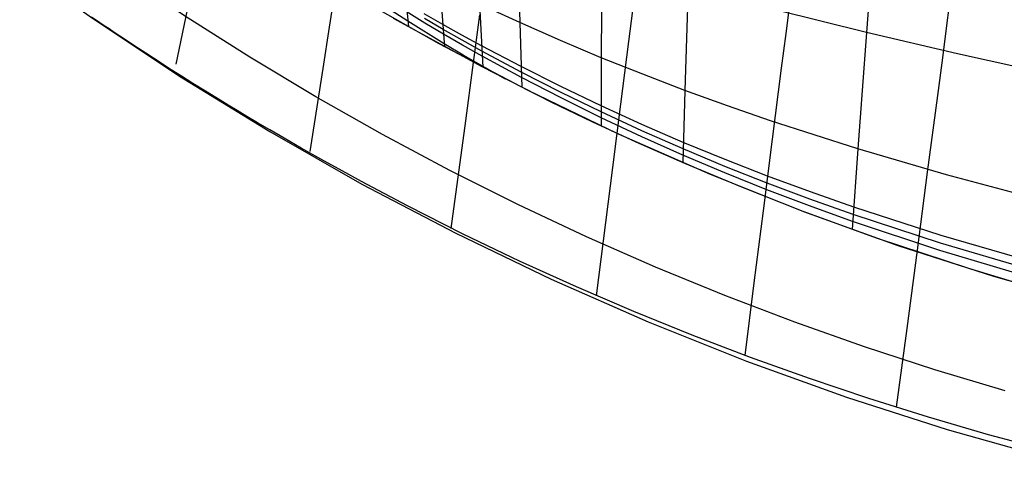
# Model space of a CAD drawing. Header units: millimetres. Extents: x -58 to 58, y -58 to 57.
# Tile 5 of 102: x -34.01 to -15.56, y -55.58 to -47.36. Entities that reach past the tile are written whole.
import ezdxf

# ---------------------------------------------------------------- set-up
doc = ezdxf.new("R2010")
doc.units = ezdxf.units.MM
doc.header["$MEASUREMENT"] = 0
doc.layers.add('Predefinito', color=5, linetype='Continuous')

msp = doc.modelspace()

# ---------------------------------------------------------------- linework, layer by layer
at = {"layer": 'Predefinito'}
for points in [[(-35.431, -41.412), (-33.98, -42.61), (-32.489, -43.757), (-30.96, -44.853), (-29.393, -45.894), (-27.791, -46.882), (-26.157, -47.813), (-24.491, -48.687), (-22.796, -49.504), (-21.073, -50.261), (-19.326, -50.958), (-17.556, -51.595), (-15.764, -52.17), (-13.954, -52.683)], [(-15.546, -54.319), (-16.864, -53.925), (-18.179, -53.496), (-19.49, -53.032), (-20.797, -52.533), (-22.098, -51.999), (-23.391, -51.43), (-24.676, -50.827), (-25.95, -50.188), (-27.213, -49.515), (-28.462, -48.807), (-29.698, -48.066), (-30.917, -47.29), (-32.12, -46.482), (-33.304, -45.641), (-34.468, -44.768)], [(-34.278, -46.166), (-32.664, -47.322), (-31.011, -48.421), (-29.321, -49.462), (-27.596, -50.445), (-25.839, -51.367), (-24.05, -52.229), (-22.233, -53.028), (-20.39, -53.763), (-18.522, -54.435), (-16.632, -55.042), (-14.722, -55.583)]]:
    msp.add_lwpolyline(points, dxfattribs=at)
for points in [[(-15.561, -38.996, 40.465), (-15.593, -39.252, 40.138), (-15.658, -39.781, 39.498), (-15.727, -40.331, 38.876), (-15.798, -40.901, 38.272), (-15.873, -41.489, 37.689), (-15.949, -42.095, 37.125), (-16.029, -42.716, 36.582), (-16.11, -43.351, 36.06), (-16.193, -43.994, 35.565), (-16.278, -44.649, 35.09), (-16.364, -45.315, 34.634), (-16.452, -45.991, 34.197), (-16.541, -46.678, 33.778), (-16.632, -47.373, 33.375), (-16.724, -48.076, 32.988), (-16.817, -48.786, 32.616), (-17.006, -50.224, 31.91), (-17.198, -51.682, 31.252), (-17.391, -53.151, 30.633), (-17.586, -54.627, 30.044)], [(-29.402, -41.707, 60.327), (-29.422, -41.599, 54.343), (-29.452, -41.601, 52.934), (-29.491, -41.631, 51.535), (-29.539, -41.699, 50.148), (-29.566, -41.75, 49.46), (-29.595, -41.813, 48.777), (-29.625, -41.89, 48.098), (-29.658, -41.98, 47.425), (-29.692, -42.082, 46.757), (-29.728, -42.197, 46.094), (-29.766, -42.323, 45.438), (-29.805, -42.461, 44.787), (-29.887, -42.767, 43.505), (-29.974, -43.112, 42.25), (-30.066, -43.49, 41.024), (-30.162, -43.899, 39.829), (-30.26, -44.333, 38.666), (-30.358, -44.772, 37.578), (-30.457, -45.229, 36.52), (-30.558, -45.701, 35.487), (-30.661, -46.185, 34.479), (-30.869, -47.182, 32.521), (-31.08, -48.199, 30.623)], [(-24.905, -48.476, 28.558), (-25.697, -48.027, 28.687), (-26.053, -47.816, 28.754), (-26.736, -47.391, 28.9), (-28.107, -46.502, 29.214), (-28.51, -46.256, 29.307), (-28.72, -46.13, 29.362), (-28.936, -46.002, 29.422), (-29.157, -45.872, 29.491), (-29.382, -45.742, 29.568), (-29.496, -45.677, 29.61), (-29.61, -45.612, 29.655), (-29.723, -45.547, 29.703), (-29.835, -45.483, 29.753), (-29.945, -45.42, 29.806), (-30.055, -45.357, 29.862), (-30.164, -45.295, 29.919), (-30.272, -45.233, 29.98), (-30.379, -45.172, 30.043), (-30.484, -45.112, 30.108), (-30.589, -45.052, 30.176), (-30.693, -44.993, 30.246), (-30.861, -44.898, 30.366), (-31.026, -44.805, 30.493)], [(-15.115, -52.18, 27.976), (-16.771, -51.688, 28.031), (-18.404, -51.145, 28.103), (-19.21, -50.855, 28.146), (-20.009, -50.551, 28.195), (-20.8, -50.234, 28.25), (-21.583, -49.903, 28.313), (-22.355, -49.559, 28.384), (-23.115, -49.202, 28.464), (-23.864, -48.831, 28.553), (-24.607, -48.446, 28.653), (-25.346, -48.047, 28.768), (-25.711, -47.843, 28.832), (-26.069, -47.637, 28.901), (-26.416, -47.431, 28.975), (-28.131, -46.356, 29.375)], [(-26.839, -46.362, 29.856), (-26.724, -47.498, 28.804)], [(-24.665, -46.598, 30.024), (-24.639, -47.419, 29.398), (-24.599, -48.632, 28.522)], [(-18.064, -46.518, 30.388), (-18.144, -47.603, 29.799), (-18.224, -48.693, 29.244), (-18.305, -49.785, 28.719), (-18.413, -51.297, 28.036)], [(-28.091, -46.745, 33.681), (-28.209, -47.505, 32.741), (-28.328, -48.276, 31.828), (-28.569, -49.835, 30.062)], [(-26.136, -46.72, 29.686), (-26.048, -47.873, 28.707)], [(-21.485, -46.74, 30.157), (-21.515, -47.713, 29.557), (-21.546, -48.688, 28.987), (-21.585, -50.044, 28.237)], [(-19.576, -46.972, 33.596), (-19.658, -47.62, 33.19), (-19.741, -48.275, 32.798), (-19.909, -49.6, 32.051), (-20.079, -50.943, 31.348), (-20.252, -52.297, 30.68), (-20.425, -53.657, 30.041)], [(-14.963, -50.722, 28.55), (-16.644, -50.273, 28.624), (-18.305, -49.785, 28.719), (-19.94, -49.257, 28.838), (-20.747, -48.978, 28.908), (-21.546, -48.688, 28.987), (-22.335, -48.387, 29.074), (-23.112, -48.076, 29.171), (-23.879, -47.753, 29.278), (-24.639, -47.419, 29.398), (-25.396, -47.074, 29.532)], [(-25.396, -47.074, 29.532), (-25.332, -48.255, 28.61)], [(-22.531, -47.192, 33.451), (-22.604, -47.772, 33.034), (-22.752, -48.946, 32.233), (-22.903, -50.136, 31.471), (-23.208, -52.541, 30.037)], [(-23.109, -47.173, 29.769), (-23.112, -48.076, 29.171), (-23.114, -49.358, 28.369)], [(-14.717, -48.382, 29.564), (-16.439, -48.002, 29.668), (-18.144, -47.603, 29.799), (-19.828, -47.183, 29.96)], [(-14.724, -55.446, 29.84), (-15.857, -55.142, 29.836), (-16.983, -54.814, 29.832), (-18.103, -54.464, 29.828), (-19.214, -54.09, 29.824), (-20.318, -53.694, 29.82), (-21.413, -53.276, 29.816), (-22.5, -52.835, 29.812), (-23.576, -52.371, 29.808), (-24.643, -51.886, 29.805), (-25.699, -51.38, 29.801), (-26.745, -50.851, 29.797), (-27.604, -50.397, 29.804), (-28.024, -50.168, 29.821), (-28.309, -50.009, 29.84), (-28.736, -49.769, 29.879), (-29.055, -49.585, 29.919), (-29.322, -49.43, 29.959), (-29.551, -49.295, 29.999), (-29.754, -49.175, 30.039), (-29.936, -49.065, 30.08), (-30.101, -48.966, 30.12), (-30.253, -48.873, 30.161), (-30.525, -48.706, 30.242), (-30.763, -48.557, 30.324), (-30.976, -48.423, 30.406), (-31.167, -48.302, 30.488), (-31.341, -48.191, 30.57), (-31.5, -48.088, 30.652), (-31.647, -47.993, 30.734), (-31.782, -47.904, 30.816), (-31.908, -47.821, 30.898), (-32.025, -47.744, 30.98), (-32.134, -47.671, 31.062), (-32.237, -47.603, 31.144), (-32.332, -47.538, 31.227), (-32.422, -47.478, 31.309), (-32.507, -47.421, 31.391), (-32.586, -47.366, 31.473), (-32.662, -47.315, 31.555)], [(-15.199, -52.338, 27.91), (-16.225, -52.029, 27.943), (-17.939, -51.463, 28.013), (-19.332, -50.956, 28.086), (-20.513, -50.492, 28.159), (-21.546, -50.06, 28.234), (-22.461, -49.656, 28.309), (-23.284, -49.276, 28.385), (-24.036, -48.914, 28.461), (-25.356, -48.242, 28.613), (-27.004, -47.339, 28.843)], [(-15.086, -51.892, 28.086), (-16.747, -51.408, 28.145), (-18.385, -50.877, 28.222), (-19.194, -50.592, 28.268), (-19.996, -50.295, 28.319), (-20.79, -49.986, 28.377), (-21.576, -49.663, 28.443), (-22.352, -49.328, 28.517), (-23.116, -48.98, 28.6), (-23.868, -48.618, 28.693), (-24.615, -48.243, 28.797), (-25.356, -47.854, 28.916), (-25.724, -47.656, 28.982), (-26.083, -47.455, 29.053), (-26.432, -47.254, 29.129)], [(-15.101, -52.038, 28.03), (-16.759, -51.55, 28.087), (-18.395, -51.013, 28.161), (-19.203, -50.725, 28.206), (-20.003, -50.425, 28.256), (-20.796, -50.112, 28.313), (-21.58, -49.785, 28.377), (-22.354, -49.445, 28.449), (-23.116, -49.092, 28.531), (-23.867, -48.726, 28.622), (-24.611, -48.346, 28.724), (-25.352, -47.952, 28.841), (-25.718, -47.75, 28.906), (-26.076, -47.547, 28.976), (-26.424, -47.343, 29.051)], [(-25.393, -47.271, 33.32), (-25.525, -48.257, 32.453), (-25.658, -49.257, 31.62), (-25.928, -51.279, 30.03)]]:
    msp.add_polyline3d(points, dxfattribs=at)

doc.saveas('drawing.dxf')
